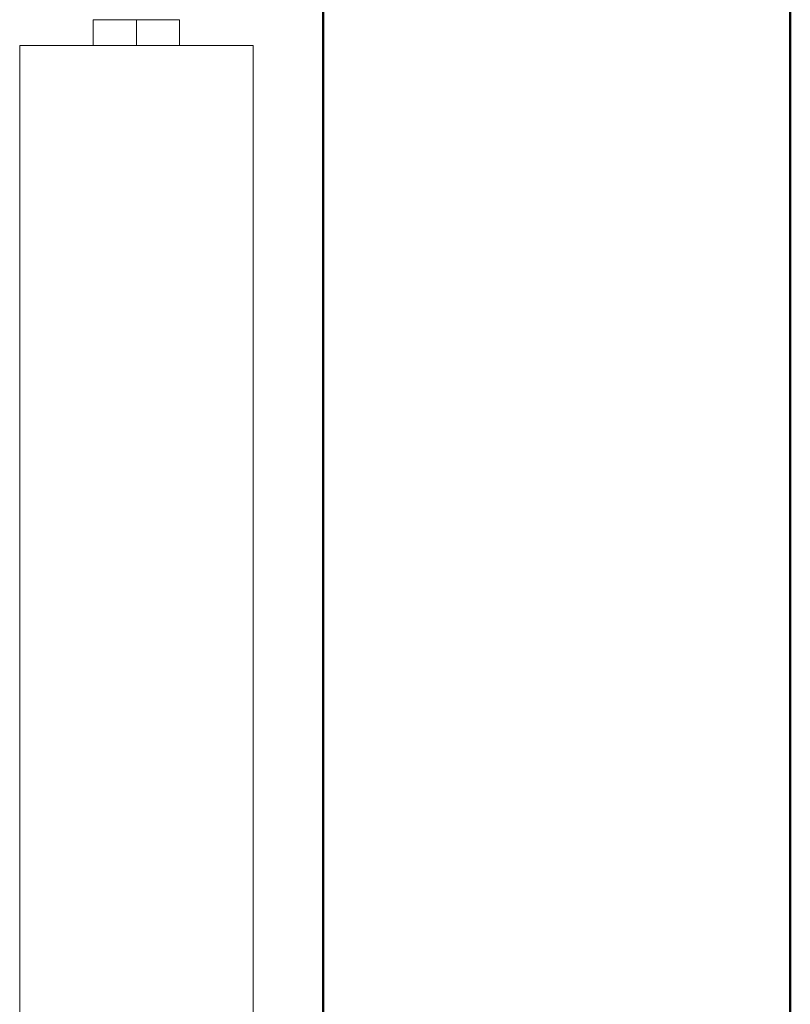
# Model space of a CAD drawing. Header units: millimetres. Extents: x -125 to 25178, y 4748 to 39091.
# Tile 41 of 118: x 17608 to 17938, y 34492 to 34914. Entities that reach past the tile are written whole.
import ezdxf

# ---------------------------------------------------------------- set-up
doc = ezdxf.new("R2010")
doc.units = ezdxf.units.MM
doc.linetypes.add('ADSK_Скрыто', pattern=[300, 150, -150])
for name, color, linetype, lineweight in [('A-DETL-____-HDLN', 90, 'ADSK_Скрыто', 9), ('A-WALL-____-MCUT', 113, 'Continuous', 50), ('A-WALL-____-OTLN', 113, 'Continuous', 20), ('M-EQPM-____-OTLN', 50, 'Continuous', 20)]:
    doc.layers.add(name, color=color, linetype=linetype, lineweight=lineweight)

# ---------------------------------------------------------------- blocks, each defined once
blk = doc.blocks.new('Прямая форма - V line-612541-В_Этаж 03_Отопление')
at = {"layer": 'A-WALL-____-MCUT', "color": 9}
blk.add_line((7702.21, 200), (400, 200), dxfattribs=at)
blk = doc.blocks.new('Прямая форма - SW - 019-612542-В_Этаж 03_Отопление')
blk.add_blockref('Прямая форма - V line-612541-В_Этаж 03_Отопление', (0, 0))
blk = doc.blocks.new('Прямая форма - V line-613630-В_Этаж 03_Отопление')
at = {"layer": 'A-WALL-____-MCUT', "color": 9}
for p, q in [((7702.21, 0), (3930, 0)), ((3930, -200), (7702.21, -200))]:
    blk.add_line(p, q, dxfattribs=at)
blk = doc.blocks.new('Прямая форма - SW - 019-613631-В_Этаж 03_Отопление')
blk.add_blockref('Прямая форма - V line-613630-В_Этаж 03_Отопление', (0, 0))
blk = doc.blocks.new('V line_ifc_RVT-1-В_Этаж 03_Отопление')
at = {"layer": 'A-WALL-____-OTLN', "color": 253, "lineweight": 20, "rotation": 90}
for name, p in [('Прямая форма - SW - 019-613631-В_Этаж 03_Отопление', (33663.24, 30037.63)), ('Прямая форма - SW - 019-612542-В_Этаж 03_Отопление', (34063.24, 30037.63))]:
    blk.add_blockref(name, p, dxfattribs=at)
blk = doc.blocks.new('ADSK_Радиатор универсальный_Боковое подключение_Клапаны - Радиатор 600х1000-V9-В_Этаж 03_Отопление')
at = {"layer": 'M-EQPM-____-OTLN'}
for p, q in [((500, 70), (-500, 70)), ((-500, 70), (-500, -30)), ((-500, 70), (500, 70)), ((-500, -30), (-500, 70)), ((-511, 20), (-511, 38.5)), ((-500, 38.5), (-511, 38.5)), ((-511, 1.5), (-511, 20)), ((-500, 20), (-511, 20)), ((-500, 1.5), (-511, 1.5)), ((-500, -30), (500, -30)), ((500, -30), (-500, -30))]:
    blk.add_line(p, q, dxfattribs=at)

msp = doc.modelspace()

# ---------------------------------------------------------------- block references
at = {"lineweight": 9}
msp.add_blockref('V line_ifc_RVT-1-В_Этаж 03_Отопление', (-15924.78, 0), dxfattribs=at)
at = {"layer": 'A-DETL-____-HDLN', "rotation": 269.999999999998}
msp.add_blockref('ADSK_Радиатор универсальный_Боковое подключение_Клапаны - Радиатор 600х1000-V9-В_Этаж 03_Отопление', (17638.46, 34402.9), dxfattribs=at)

doc.saveas('drawing.dxf')
